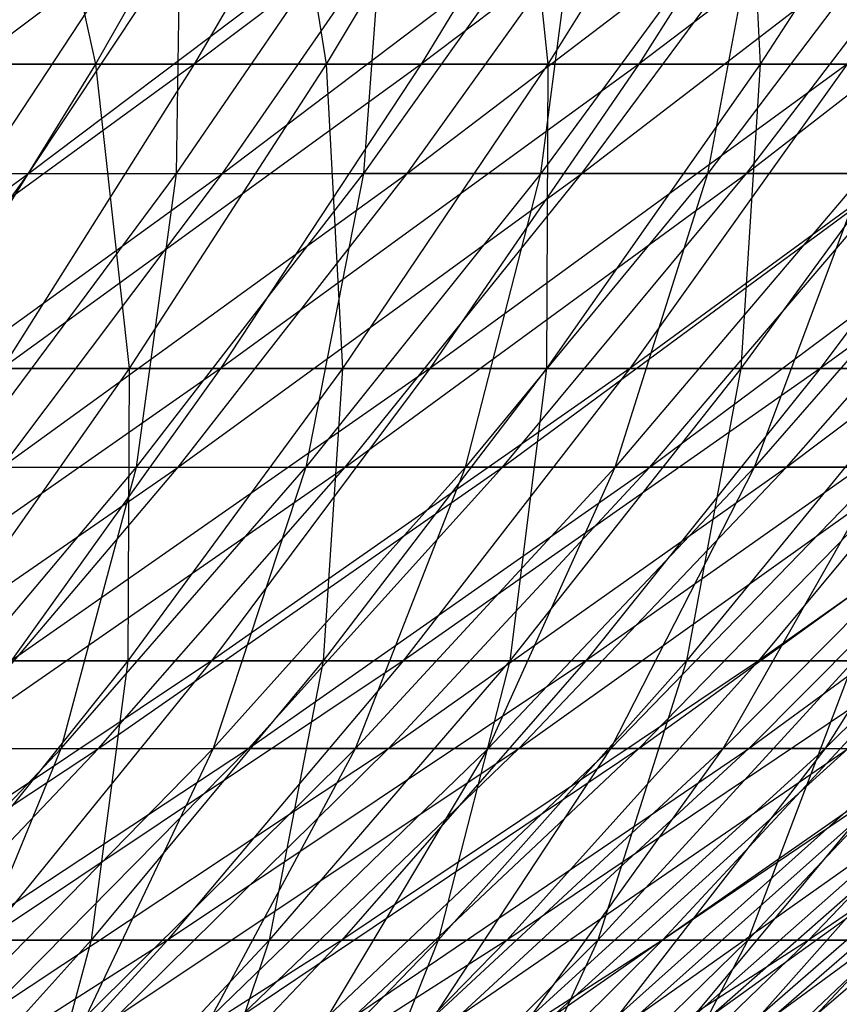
# Model space of a CAD drawing. Extents: x -125 to 125, y -143 to 0.
# Tile 157 of 256: x 28.9 to 33.83, y -128.68 to -122.75. Entities that reach past the tile are written whole.
import ezdxf

# ---------------------------------------------------------------- set-up
doc = ezdxf.new("R2010")
doc.units = 0
doc.header["$LTSCALE"] = 25.4
doc.layers.get('0').update_dxf_attribs({"linetype": 'CONTINUOUS'})

# ---------------------------------------------------------------- blocks, each defined once
blk = doc.blocks.new('NL2500027000_STL_3')
at = {"color": 0}
for p, q in [((28.939, -121.1187, 36.0567), (29.3524, -123.0214, 33.5685)), ((28.939, -121.1187, 36.0567), (29.3524, -123.0214, 33.5685)), ((30.4333, -121.1187, 34.8046), (29.3524, -123.0214, 33.5685)), ((30.4333, -121.1187, 34.8046), (29.3524, -123.0214, 33.5685)), ((31.0496, -121.1187, -34.256), (29.9468, -123.0214, -33.0393)), ((31.0496, -121.1187, -34.256), (29.9468, -123.0214, -33.0393)), ((32.4661, -121.1187, -32.9166), (29.9468, -123.0214, -33.0393)), ((32.4661, -121.1187, -32.9166), (29.9468, -123.0214, -33.0393)), ((30.4333, -121.1187, 34.8046), (30.7414, -123.0214, 32.3012)), ((30.4333, -121.1187, 34.8046), (30.7414, -123.0214, 32.3012)), ((31.8735, -121.1187, 33.4907), (30.7414, -123.0214, 32.3012)), ((31.8735, -121.1187, 33.4907), (30.7414, -123.0214, 32.3012)), ((32.4661, -121.1187, -32.9166), (31.313, -123.0214, -31.7475)), ((32.4661, -121.1187, -32.9166), (31.313, -123.0214, -31.7475)), ((33.8249, -121.1187, -31.5187), (31.313, -123.0214, -31.7475)), ((33.8249, -121.1187, -31.5187), (31.313, -123.0214, -31.7475)), ((31.8735, -121.1187, 33.4907), (32.0758, -123.0214, 30.9766)), ((31.8735, -121.1187, 33.4907), (32.0758, -123.0214, 30.9766)), ((33.257, -121.1187, 32.1173), (32.0758, -123.0214, 30.9766)), ((33.257, -121.1187, 32.1173), (32.0758, -123.0214, 30.9766)), ((33.8249, -121.1187, -31.5187), (32.6235, -123.0214, -30.3992)), ((33.8249, -121.1187, -31.5187), (32.6235, -123.0214, -30.3992)), ((35.1235, -121.1187, -30.0647), (32.6235, -123.0214, -30.3992)), ((35.1235, -121.1187, -30.0647), (32.6235, -123.0214, -30.3992)), ((33.257, -121.1187, 32.1173), (33.3532, -123.0214, 29.5968)), ((33.257, -121.1187, 32.1173), (33.3532, -123.0214, 29.5968)), ((34.5814, -121.1187, 30.6867), (33.3532, -123.0214, 29.5968)), ((34.5814, -121.1187, 30.6867), (33.3532, -123.0214, 29.5968)), ((27.7251, -123.6793, -28.6585), (30.1712, -121.8387, -28.5799)), ((27.7251, -123.6793, -28.6585), (30.1712, -121.8387, -28.5799)), ((28.6585, -123.6793, 27.7251), (29.8687, -121.8387, 28.8959)), ((28.6585, -123.6793, 27.7251), (29.8687, -121.8387, 28.8959)), ((28.9487, -123.6793, -27.4219), (30.1712, -121.8387, -28.5799)), ((28.9487, -123.6793, -27.4219), (30.1712, -121.8387, -28.5799)), ((28.9487, -123.6793, -27.4219), (31.3891, -121.8387, -27.2366)), ((28.9487, -123.6793, -27.4219), (31.3891, -121.8387, -27.2366)), ((29.8406, -123.6793, 26.4486), (31.1007, -121.8387, 27.5655)), ((29.8406, -123.6793, 26.4486), (31.1007, -121.8387, 27.5655)), ((29.8406, -123.6793, 26.4486), (29.8687, -121.8387, 28.8959)), ((29.8406, -123.6793, 26.4486), (29.8687, -121.8387, 28.8959)), ((30.1173, -123.6793, -26.1331), (31.3891, -121.8387, -27.2366)), ((30.1173, -123.6793, -26.1331), (31.3891, -121.8387, -27.2366)), ((30.1173, -123.6793, -26.1331), (32.5473, -121.8387, -25.8415)), ((30.1173, -123.6793, -26.1331), (32.5473, -121.8387, -25.8415)), ((31.1007, -121.8387, 27.5655), (30.9659, -123.6793, 25.1218)), ((32.2735, -121.8387, 26.1827), (30.9659, -123.6793, 25.1218)), ((31.1007, -121.8387, 27.5655), (30.9659, -123.6793, 25.1218)), ((32.2735, -121.8387, 26.1827), (30.9659, -123.6793, 25.1218)), ((31.2286, -123.6793, -24.7945), (32.5473, -121.8387, -25.8415)), ((31.2286, -123.6793, -24.7945), (32.5473, -121.8387, -25.8415)), ((31.2286, -123.6793, -24.7945), (33.6435, -121.8387, -24.3972)), ((31.2286, -123.6793, -24.7945), (33.6435, -121.8387, -24.3972)), ((33.3849, -121.8387, 24.75), (32.0322, -123.6793, 23.7472)), ((32.0322, -123.6793, 23.7472), (32.2735, -121.8387, 26.1827)), ((33.3849, -121.8387, 24.75), (32.0322, -123.6793, 23.7472)), ((32.0322, -123.6793, 23.7472), (32.2735, -121.8387, 26.1827)), ((32.2804, -123.6793, -23.4087), (33.6435, -121.8387, -24.3972)), ((32.2804, -123.6793, -23.4087), (33.6435, -121.8387, -24.3972)), ((32.2804, -123.6793, -23.4087), (34.6757, -121.8387, -22.9065)), ((32.2804, -123.6793, -23.4087), (34.6757, -121.8387, -22.9065)), ((34.4327, -121.8387, 23.2702), (33.0375, -123.6793, 22.3274)), ((33.0375, -123.6793, 22.3274), (33.3849, -121.8387, 24.75)), ((34.4327, -121.8387, 23.2702), (33.0375, -123.6793, 22.3274)), ((33.0375, -123.6793, 22.3274), (33.3849, -121.8387, 24.75)), ((33.2707, -123.6793, -21.9784), (34.6757, -121.8387, -22.9065)), ((33.2707, -123.6793, -21.9784), (34.6757, -121.8387, -22.9065)), ((33.2707, -123.6793, -21.9784), (35.6419, -121.8387, -21.3722)), ((33.2707, -123.6793, -21.9784), (35.6419, -121.8387, -21.3722)), ((29.9468, -123.0214, -33.0393), (27.4268, -124.8536, -32.9502)), ((29.9468, -123.0214, -33.0393), (27.4268, -124.8536, -32.9502)), ((27.9112, -123.0214, 34.776), (29.3524, -123.0214, 33.5685)), ((27.9112, -123.0214, 34.776), (29.3524, -123.0214, 33.5685)), ((29.3524, -123.0214, 33.5685), (28.22, -124.8536, 32.2734)), ((29.3524, -123.0214, 33.5685), (28.22, -124.8536, 32.2734)), ((29.9468, -123.0214, -33.0393), (28.5273, -123.0214, -34.2724)), ((29.9468, -123.0214, -33.0393), (28.5273, -123.0214, -34.2724)), ((29.9468, -123.0214, -33.0393), (28.7914, -124.8536, -31.7647)), ((29.9468, -123.0214, -33.0393), (28.7914, -124.8536, -31.7647)), ((31.313, -123.0214, -31.7475), (28.7914, -124.8536, -31.7647)), ((31.313, -123.0214, -31.7475), (28.7914, -124.8536, -31.7647)), ((29.3524, -123.0214, 33.5685), (30.7414, -123.0214, 32.3012)), ((29.3524, -123.0214, 33.5685), (30.7414, -123.0214, 32.3012)), ((29.3524, -123.0214, 33.5685), (29.5554, -124.8536, 31.055)), ((29.3524, -123.0214, 33.5685), (29.5554, -124.8536, 31.055)), ((30.7414, -123.0214, 32.3012), (29.5554, -124.8536, 31.055)), ((30.7414, -123.0214, 32.3012), (29.5554, -124.8536, 31.055)), ((31.313, -123.0214, -31.7475), (29.9468, -123.0214, -33.0393)), ((31.313, -123.0214, -31.7475), (29.9468, -123.0214, -33.0393)), ((31.313, -123.0214, -31.7475), (30.1049, -124.8536, -30.5227)), ((31.313, -123.0214, -31.7475), (30.1049, -124.8536, -30.5227)), ((32.6235, -123.0214, -30.3992), (30.1049, -124.8536, -30.5227)), ((32.6235, -123.0214, -30.3992), (30.1049, -124.8536, -30.5227)), ((30.7414, -123.0214, 32.3012), (32.0758, -123.0214, 30.9766)), ((30.7414, -123.0214, 32.3012), (32.0758, -123.0214, 30.9766)), ((30.7414, -123.0214, 32.3012), (30.8383, -124.8536, 29.7815)), ((30.7414, -123.0214, 32.3012), (30.8383, -124.8536, 29.7815)), ((32.0758, -123.0214, 30.9766), (30.8383, -124.8536, 29.7815)), ((32.0758, -123.0214, 30.9766), (30.8383, -124.8536, 29.7815)), ((32.6235, -123.0214, -30.3992), (31.313, -123.0214, -31.7475)), ((32.6235, -123.0214, -30.3992), (31.313, -123.0214, -31.7475)), ((32.6235, -123.0214, -30.3992), (31.3649, -124.8536, -29.2264)), ((32.6235, -123.0214, -30.3992), (31.3649, -124.8536, -29.2264)), ((33.876, -123.0214, -28.9969), (31.3649, -124.8536, -29.2264)), ((33.876, -123.0214, -28.9969), (31.3649, -124.8536, -29.2264)), ((33.3532, -123.0214, 29.5968), (32.0664, -124.8536, 28.455)), ((33.3532, -123.0214, 29.5968), (32.0664, -124.8536, 28.455)), ((32.0758, -123.0214, 30.9766), (32.0664, -124.8536, 28.455)), ((32.0758, -123.0214, 30.9766), (32.0664, -124.8536, 28.455)), ((32.0758, -123.0214, 30.9766), (33.3532, -123.0214, 29.5968)), ((32.0758, -123.0214, 30.9766), (33.3532, -123.0214, 29.5968)), ((33.876, -123.0214, -28.9969), (32.5691, -124.8536, -27.8782)), ((33.876, -123.0214, -28.9969), (32.5691, -124.8536, -27.8782)), ((35.0683, -123.0214, -27.543), (32.5691, -124.8536, -27.8782)), ((35.0683, -123.0214, -27.543), (32.5691, -124.8536, -27.8782)), ((33.876, -123.0214, -28.9969), (32.6235, -123.0214, -30.3992)), ((33.876, -123.0214, -28.9969), (32.6235, -123.0214, -30.3992)), ((34.5712, -123.0214, 28.1645), (33.2375, -124.8536, 27.0779)), ((34.5712, -123.0214, 28.1645), (33.2375, -124.8536, 27.0779)), ((33.3532, -123.0214, 29.5968), (33.2375, -124.8536, 27.0779)), ((33.3532, -123.0214, 29.5968), (33.2375, -124.8536, 27.0779)), ((33.3532, -123.0214, 29.5968), (34.5712, -123.0214, 28.1645)), ((33.3532, -123.0214, 29.5968), (34.5712, -123.0214, 28.1645)), ((35.0683, -123.0214, -27.543), (33.7154, -124.8536, -26.4804)), ((35.0683, -123.0214, -27.543), (33.7154, -124.8536, -26.4804)), ((36.1983, -123.0214, -26.0402), (33.7154, -124.8536, -26.4804)), ((36.1983, -123.0214, -26.0402), (33.7154, -124.8536, -26.4804)), ((26.5012, -125.4471, -27.3935), (28.9487, -123.6793, -27.4219)), ((26.5012, -125.4471, -27.3935), (28.9487, -123.6793, -27.4219)), ((27.6709, -125.4471, -26.2114), (28.9487, -123.6793, -27.4219)), ((27.6709, -125.4471, -26.2114), (28.9487, -123.6793, -27.4219)), ((27.6709, -125.4471, -26.2114), (30.1173, -123.6793, -26.1331)), ((27.6709, -125.4471, -26.2114), (30.1173, -123.6793, -26.1331)), ((27.7251, -123.6793, -28.6585), (28.9487, -123.6793, -27.4219)), ((27.7251, -123.6793, -28.6585), (28.9487, -123.6793, -27.4219)), ((28.5234, -125.4471, 25.2811), (29.8406, -123.6793, 26.4486)), ((28.5234, -125.4471, 25.2811), (29.8406, -123.6793, 26.4486)), ((28.6585, -123.6793, 27.7251), (29.8406, -123.6793, 26.4486)), ((28.6585, -123.6793, 27.7251), (29.8406, -123.6793, 26.4486)), ((28.7879, -125.4471, -24.9795), (30.1173, -123.6793, -26.1331)), ((28.7879, -125.4471, -24.9795), (30.1173, -123.6793, -26.1331)), ((28.7879, -125.4471, -24.9795), (31.2286, -123.6793, -24.7945)), ((28.7879, -125.4471, -24.9795), (31.2286, -123.6793, -24.7945)), ((28.9487, -123.6793, -27.4219), (30.1173, -123.6793, -26.1331)), ((28.9487, -123.6793, -27.4219), (30.1173, -123.6793, -26.1331)), ((29.599, -125.4471, 24.0129), (30.9659, -123.6793, 25.1218)), ((29.599, -125.4471, 24.0129), (30.9659, -123.6793, 25.1218)), ((29.599, -125.4471, 24.0129), (29.8406, -123.6793, 26.4486)), ((29.599, -125.4471, 24.0129), (29.8406, -123.6793, 26.4486)), ((29.8406, -123.6793, 26.4486), (30.9659, -123.6793, 25.1218)), ((29.8406, -123.6793, 26.4486), (30.9659, -123.6793, 25.1218)), ((29.8501, -125.4471, -23.7), (31.2286, -123.6793, -24.7945)), ((29.8501, -125.4471, -23.7), (31.2286, -123.6793, -24.7945)), ((29.8501, -125.4471, -23.7), (32.2804, -123.6793, -23.4087)), ((29.8501, -125.4471, -23.7), (32.2804, -123.6793, -23.4087)), ((30.1173, -123.6793, -26.1331), (31.2286, -123.6793, -24.7945)), ((30.1173, -123.6793, -26.1331), (31.2286, -123.6793, -24.7945)), ((30.9659, -123.6793, 25.1218), (30.6182, -125.4471, 22.6989)), ((32.0322, -123.6793, 23.7472), (30.6182, -125.4471, 22.6989)), ((30.9659, -123.6793, 25.1218), (30.6182, -125.4471, 22.6989)), ((32.0322, -123.6793, 23.7472), (30.6182, -125.4471, 22.6989)), ((30.8554, -125.4471, -22.3754), (32.2804, -123.6793, -23.4087)), ((30.8554, -125.4471, -22.3754), (32.2804, -123.6793, -23.4087)), ((30.8554, -125.4471, -22.3754), (33.2707, -123.6793, -21.9784)), ((30.8554, -125.4471, -22.3754), (33.2707, -123.6793, -21.9784)), ((32.0322, -123.6793, 23.7472), (30.9659, -123.6793, 25.1218)), ((32.0322, -123.6793, 23.7472), (30.9659, -123.6793, 25.1218)), ((31.2286, -123.6793, -24.7945), (32.2804, -123.6793, -23.4087)), ((31.2286, -123.6793, -24.7945), (32.2804, -123.6793, -23.4087)), ((33.0375, -123.6793, 22.3274), (31.5792, -125.4471, 21.3418)), ((31.5792, -125.4471, 21.3418), (32.0322, -123.6793, 23.7472)), ((33.0375, -123.6793, 22.3274), (31.5792, -125.4471, 21.3418)), ((31.5792, -125.4471, 21.3418), (32.0322, -123.6793, 23.7472)), ((31.8021, -125.4471, -21.0082), (33.2707, -123.6793, -21.9784)), ((31.8021, -125.4471, -21.0082), (33.2707, -123.6793, -21.9784)), ((31.8021, -125.4471, -21.0082), (34.1977, -123.6793, -20.5062)), ((31.8021, -125.4471, -21.0082), (34.1977, -123.6793, -20.5062)), ((33.0375, -123.6793, 22.3274), (32.0322, -123.6793, 23.7472)), ((33.0375, -123.6793, 22.3274), (32.0322, -123.6793, 23.7472)), ((32.2804, -123.6793, -23.4087), (33.2707, -123.6793, -21.9784)), ((32.2804, -123.6793, -23.4087), (33.2707, -123.6793, -21.9784)), ((33.98, -123.6793, 20.865), (32.48, -125.4471, 19.944)), ((32.48, -125.4471, 19.944), (33.0375, -123.6793, 22.3274)), ((33.98, -123.6793, 20.865), (32.48, -125.4471, 19.944)), ((32.48, -125.4471, 19.944), (33.0375, -123.6793, 22.3274)), ((32.6882, -125.4471, -19.601), (34.1977, -123.6793, -20.5062)), ((32.6882, -125.4471, -19.601), (34.1977, -123.6793, -20.5062)), ((32.6882, -125.4471, -19.601), (35.0597, -123.6793, -18.995)), ((32.6882, -125.4471, -19.601), (35.0597, -123.6793, -18.995)), ((33.98, -123.6793, 20.865), (33.0375, -123.6793, 22.3274)), ((33.98, -123.6793, 20.865), (33.0375, -123.6793, 22.3274)), ((33.2707, -123.6793, -21.9784), (34.1977, -123.6793, -20.5062)), ((33.2707, -123.6793, -21.9784), (34.1977, -123.6793, -20.5062)), ((34.8578, -123.6793, 19.363), (33.3191, -125.4471, 18.5083)), ((33.3191, -125.4471, 18.5083), (33.98, -123.6793, 20.865)), ((34.8578, -123.6793, 19.363), (33.3191, -125.4471, 18.5083)), ((33.3191, -125.4471, 18.5083), (33.98, -123.6793, 20.865)), ((33.512, -125.4471, -18.1565), (35.0597, -123.6793, -18.995)), ((33.512, -125.4471, -18.1565), (35.0597, -123.6793, -18.995)), ((33.512, -125.4471, -18.1565), (35.8548, -123.6793, -17.4477)), ((33.512, -125.4471, -18.1565), (35.8548, -123.6793, -17.4477)), ((30.1049, -124.8536, -30.5227), (27.5856, -126.6122, -30.4343)), ((30.1049, -124.8536, -30.5227), (27.5856, -126.6122, -30.4343)), ((28.22, -124.8536, 32.2734), (29.5554, -124.8536, 31.055)), ((28.22, -124.8536, 32.2734), (29.5554, -124.8536, 31.055)), ((29.5554, -124.8536, 31.055), (28.3176, -126.6122, 29.7544)), ((29.5554, -124.8536, 31.055), (28.3176, -126.6122, 29.7544)), ((30.1049, -124.8536, -30.5227), (28.7914, -124.8536, -31.7647)), ((30.1049, -124.8536, -30.5227), (28.7914, -124.8536, -31.7647)), ((30.1049, -124.8536, -30.5227), (28.844, -126.6122, -29.2443)), ((30.1049, -124.8536, -30.5227), (28.844, -126.6122, -29.2443)), ((31.3649, -124.8536, -29.2264), (28.844, -126.6122, -29.2443)), ((31.3649, -124.8536, -29.2264), (28.844, -126.6122, -29.2443)), ((30.8383, -124.8536, 29.7815), (29.5467, -126.6122, 28.5341)), ((30.8383, -124.8536, 29.7815), (29.5467, -126.6122, 28.5341)), ((29.5554, -124.8536, 31.055), (29.5467, -126.6122, 28.5341)), ((29.5554, -124.8536, 31.055), (29.5467, -126.6122, 28.5341)), ((29.5554, -124.8536, 31.055), (30.8383, -124.8536, 29.7815)), ((29.5554, -124.8536, 31.055), (30.8383, -124.8536, 29.7815)), ((31.3649, -124.8536, -29.2264), (30.0512, -126.6122, -28.0023)), ((31.3649, -124.8536, -29.2264), (30.0512, -126.6122, -28.0023)), ((32.5691, -124.8536, -27.8782), (30.0512, -126.6122, -28.0023)), ((32.5691, -124.8536, -27.8782), (30.0512, -126.6122, -28.0023)), ((31.3649, -124.8536, -29.2264), (30.1049, -124.8536, -30.5227)), ((31.3649, -124.8536, -29.2264), (30.1049, -124.8536, -30.5227)), ((32.0664, -124.8536, 28.455), (30.7234, -126.6122, 27.2632)), ((32.0664, -124.8536, 28.455), (30.7234, -126.6122, 27.2632)), ((30.8383, -124.8536, 29.7815), (30.7234, -126.6122, 27.2632)), ((30.8383, -124.8536, 29.7815), (30.7234, -126.6122, 27.2632)), ((30.8383, -124.8536, 29.7815), (32.0664, -124.8536, 28.455)), ((30.8383, -124.8536, 29.7815), (32.0664, -124.8536, 28.455)), ((32.5691, -124.8536, -27.8782), (31.205, -126.6122, -26.7106)), ((32.5691, -124.8536, -27.8782), (31.205, -126.6122, -26.7106)), ((33.7154, -124.8536, -26.4804), (31.205, -126.6122, -26.7106)), ((33.7154, -124.8536, -26.4804), (31.205, -126.6122, -26.7106)), ((32.5691, -124.8536, -27.8782), (31.3649, -124.8536, -29.2264)), ((32.5691, -124.8536, -27.8782), (31.3649, -124.8536, -29.2264)), ((33.2375, -124.8536, 27.0779), (31.8454, -126.6122, 25.9438)), ((33.2375, -124.8536, 27.0779), (31.8454, -126.6122, 25.9438)), ((32.0664, -124.8536, 28.455), (31.8454, -126.6122, 25.9438)), ((32.0664, -124.8536, 28.455), (31.8454, -126.6122, 25.9438)), ((32.0664, -124.8536, 28.455), (33.2375, -124.8536, 27.0779)), ((32.0664, -124.8536, 28.455), (33.2375, -124.8536, 27.0779)), ((33.7154, -124.8536, -26.4804), (32.3033, -126.6122, -25.3713)), ((33.7154, -124.8536, -26.4804), (32.3033, -126.6122, -25.3713)), ((34.8017, -124.8536, -25.0355), (32.3033, -126.6122, -25.3713)), ((34.8017, -124.8536, -25.0355), (32.3033, -126.6122, -25.3713)), ((33.7154, -124.8536, -26.4804), (32.5691, -124.8536, -27.8782)), ((33.7154, -124.8536, -26.4804), (32.5691, -124.8536, -27.8782)), ((34.3494, -124.8536, 25.6526), (32.9108, -126.6122, 24.5782)), ((34.3494, -124.8536, 25.6526), (32.9108, -126.6122, 24.5782)), ((33.2375, -124.8536, 27.0779), (32.9108, -126.6122, 24.5782)), ((33.2375, -124.8536, 27.0779), (32.9108, -126.6122, 24.5782)), ((33.2375, -124.8536, 27.0779), (34.3494, -124.8536, 25.6526)), ((33.2375, -124.8536, 27.0779), (34.3494, -124.8536, 25.6526)), ((34.8017, -124.8536, -25.0355), (33.3441, -126.6122, -23.987)), ((34.8017, -124.8536, -25.0355), (33.3441, -126.6122, -23.987)), ((35.8262, -124.8536, -23.5462), (33.3441, -126.6122, -23.987)), ((35.8262, -124.8536, -23.5462), (33.3441, -126.6122, -23.987)), ((34.8017, -124.8536, -25.0355), (33.7154, -124.8536, -26.4804)), ((34.8017, -124.8536, -25.0355), (33.7154, -124.8536, -26.4804)), ((27.4032, -127.1389, -23.778), (29.8501, -125.4471, -23.7)), ((27.4032, -127.1389, -23.778), (29.8501, -125.4471, -23.7)), ((28.1752, -127.1389, 22.8578), (29.599, -125.4471, 24.0129)), ((28.1752, -127.1389, 22.8578), (29.599, -125.4471, 24.0129)), ((28.4143, -127.1389, -22.56), (29.8501, -125.4471, -23.7)), ((28.4143, -127.1389, -22.56), (29.8501, -125.4471, -23.7)), ((28.4143, -127.1389, -22.56), (30.8554, -125.4471, -22.3754)), ((28.4143, -127.1389, -22.56), (30.8554, -125.4471, -22.3754)), ((28.5234, -125.4471, 25.2811), (29.599, -125.4471, 24.0129)), ((28.5234, -125.4471, 25.2811), (29.599, -125.4471, 24.0129)), ((28.7879, -125.4471, -24.9795), (29.8501, -125.4471, -23.7)), ((28.7879, -125.4471, -24.9795), (29.8501, -125.4471, -23.7)), ((29.1455, -127.1389, 21.6071), (30.6182, -125.4471, 22.6989)), ((29.1455, -127.1389, 21.6071), (30.6182, -125.4471, 22.6989)), ((29.1455, -127.1389, 21.6071), (29.599, -125.4471, 24.0129)), ((29.1455, -127.1389, 21.6071), (29.599, -125.4471, 24.0129)), ((29.3713, -127.1389, -21.2991), (30.8554, -125.4471, -22.3754)), ((29.3713, -127.1389, -21.2991), (30.8554, -125.4471, -22.3754)), ((29.3713, -127.1389, -21.2991), (31.8021, -125.4471, -21.0082)), ((29.3713, -127.1389, -21.2991), (31.8021, -125.4471, -21.0082)), ((29.599, -125.4471, 24.0129), (30.6182, -125.4471, 22.6989)), ((29.599, -125.4471, 24.0129), (30.6182, -125.4471, 22.6989)), ((29.8501, -125.4471, -23.7), (30.8554, -125.4471, -22.3754)), ((29.8501, -125.4471, -23.7), (30.8554, -125.4471, -22.3754)), ((30.6182, -125.4471, 22.6989), (30.0602, -127.1389, 20.3152)), ((31.5792, -125.4471, 21.3418), (30.0602, -127.1389, 20.3152)), ((30.6182, -125.4471, 22.6989), (30.0602, -127.1389, 20.3152)), ((31.5792, -125.4471, 21.3418), (30.0602, -127.1389, 20.3152)), ((30.2724, -127.1389, -19.9977), (31.8021, -125.4471, -21.0082)), ((30.2724, -127.1389, -19.9977), (31.8021, -125.4471, -21.0082)), ((30.2724, -127.1389, -19.9977), (32.6882, -125.4471, -19.601)), ((30.2724, -127.1389, -19.9977), (32.6882, -125.4471, -19.601)), ((31.5792, -125.4471, 21.3418), (30.6182, -125.4471, 22.6989)), ((31.5792, -125.4471, 21.3418), (30.6182, -125.4471, 22.6989)), ((30.8554, -125.4471, -22.3754), (31.8021, -125.4471, -21.0082)), ((30.8554, -125.4471, -22.3754), (31.8021, -125.4471, -21.0082)), ((32.48, -125.4471, 19.944), (30.9177, -127.1389, 18.9847)), ((30.9177, -127.1389, 18.9847), (31.5792, -125.4471, 21.3418)), ((32.48, -125.4471, 19.944), (30.9177, -127.1389, 18.9847)), ((30.9177, -127.1389, 18.9847), (31.5792, -125.4471, 21.3418)), ((31.1159, -127.1389, -18.6582), (32.6882, -125.4471, -19.601)), ((31.1159, -127.1389, -18.6582), (32.6882, -125.4471, -19.601)), ((31.1159, -127.1389, -18.6582), (33.512, -125.4471, -18.1565)), ((31.1159, -127.1389, -18.6582), (33.512, -125.4471, -18.1565)), ((32.48, -125.4471, 19.944), (31.5792, -125.4471, 21.3418)), ((32.48, -125.4471, 19.944), (31.5792, -125.4471, 21.3418)), ((33.3191, -125.4471, 18.5083), (31.7164, -127.1389, 17.618)), ((31.7164, -127.1389, 17.618), (32.48, -125.4471, 19.944)), ((33.3191, -125.4471, 18.5083), (31.7164, -127.1389, 17.618)), ((31.7164, -127.1389, 17.618), (32.48, -125.4471, 19.944)), ((31.8021, -125.4471, -21.0082), (32.6882, -125.4471, -19.601)), ((31.8021, -125.4471, -21.0082), (32.6882, -125.4471, -19.601)), ((31.9001, -127.1389, -17.2832), (33.512, -125.4471, -18.1565)), ((31.9001, -127.1389, -17.2832), (33.512, -125.4471, -18.1565)), ((31.9001, -127.1389, -17.2832), (34.2721, -125.4471, -16.6775)), ((31.9001, -127.1389, -17.2832), (34.2721, -125.4471, -16.6775)), ((34.0947, -125.4471, 17.0373), (32.4547, -127.1389, 16.2178)), ((32.4547, -127.1389, 16.2178), (33.3191, -125.4471, 18.5083)), ((34.0947, -125.4471, 17.0373), (32.4547, -127.1389, 16.2178)), ((32.4547, -127.1389, 16.2178), (33.3191, -125.4471, 18.5083)), ((33.3191, -125.4471, 18.5083), (32.48, -125.4471, 19.944)), ((33.3191, -125.4471, 18.5083), (32.48, -125.4471, 19.944)), ((32.6236, -127.1389, -15.8753), (34.2721, -125.4471, -16.6775)), ((32.6236, -127.1389, -15.8753), (34.2721, -125.4471, -16.6775)), ((32.6236, -127.1389, -15.8753), (34.967, -125.4471, -15.1667)), ((32.6236, -127.1389, -15.8753), (34.967, -125.4471, -15.1667)), ((32.6882, -125.4471, -19.601), (33.512, -125.4471, -18.1565)), ((32.6882, -125.4471, -19.601), (33.512, -125.4471, -18.1565)), ((34.8054, -125.4471, 15.5339), (33.1312, -127.1389, 14.7867)), ((33.1312, -127.1389, 14.7867), (34.0947, -125.4471, 17.0373)), ((34.8054, -125.4471, 15.5339), (33.1312, -127.1389, 14.7867)), ((33.1312, -127.1389, 14.7867), (34.0947, -125.4471, 17.0373)), ((33.285, -127.1389, -14.4372), (34.967, -125.4471, -15.1667)), ((33.285, -127.1389, -14.4372), (34.967, -125.4471, -15.1667)), ((33.285, -127.1389, -14.4372), (35.5952, -125.4471, -13.627)), ((33.285, -127.1389, -14.4372), (35.5952, -125.4471, -13.627)), ((34.0947, -125.4471, 17.0373), (33.3191, -125.4471, 18.5083)), ((34.0947, -125.4471, 17.0373), (33.3191, -125.4471, 18.5083)), ((33.512, -125.4471, -18.1565), (34.2721, -125.4471, -16.6775)), ((33.512, -125.4471, -18.1565), (34.2721, -125.4471, -16.6775)), ((34.8054, -125.4471, 15.5339), (33.7447, -127.1389, 13.3275)), ((33.7447, -127.1389, 13.3275), (35.4498, -125.4471, 14.0009)), ((33.7447, -127.1389, 13.3275), (35.4498, -125.4471, 14.0009)), ((34.8054, -125.4471, 15.5339), (33.7447, -127.1389, 13.3275)), ((30.0512, -126.6122, -28.0023), (27.5326, -128.294, -27.9146)), ((30.0512, -126.6122, -28.0023), (27.5326, -128.294, -27.9146)), ((29.5467, -126.6122, 28.5341), (28.2033, -128.294, 27.2367)), ((29.5467, -126.6122, 28.5341), (28.2033, -128.294, 27.2367)), ((28.3176, -126.6122, 29.7544), (29.5467, -126.6122, 28.5341)), ((28.3176, -126.6122, 29.7544), (29.5467, -126.6122, 28.5341)), ((30.0512, -126.6122, -28.0023), (28.6849, -128.294, -26.7291)), ((30.0512, -126.6122, -28.0023), (28.6849, -128.294, -26.7291)), ((31.205, -126.6122, -26.7106), (28.6849, -128.294, -26.7291)), ((31.205, -126.6122, -26.7106), (28.6849, -128.294, -26.7291)), ((30.0512, -126.6122, -28.0023), (28.844, -126.6122, -29.2443)), ((30.0512, -126.6122, -28.0023), (28.844, -126.6122, -29.2443)), ((30.7234, -126.6122, 27.2632), (29.3264, -128.294, 26.0236)), ((30.7234, -126.6122, 27.2632), (29.3264, -128.294, 26.0236)), ((29.5467, -126.6122, 28.5341), (29.3264, -128.294, 26.0236)), ((29.5467, -126.6122, 28.5341), (29.3264, -128.294, 26.0236)), ((29.5467, -126.6122, 28.5341), (30.7234, -126.6122, 27.2632)), ((29.5467, -126.6122, 28.5341), (30.7234, -126.6122, 27.2632)), ((31.205, -126.6122, -26.7106), (29.7862, -128.294, -25.4961)), ((31.205, -126.6122, -26.7106), (29.7862, -128.294, -25.4961)), ((32.3033, -126.6122, -25.3713), (29.7862, -128.294, -25.4961)), ((32.3033, -126.6122, -25.3713), (29.7862, -128.294, -25.4961)), ((31.205, -126.6122, -26.7106), (30.0512, -126.6122, -28.0023)), ((31.205, -126.6122, -26.7106), (30.0512, -126.6122, -28.0023)), ((31.8454, -126.6122, 25.9438), (30.3974, -128.294, 24.7641)), ((31.8454, -126.6122, 25.9438), (30.3974, -128.294, 24.7641)), ((30.7234, -126.6122, 27.2632), (30.3974, -128.294, 24.7641)), ((30.7234, -126.6122, 27.2632), (30.3974, -128.294, 24.7641)), ((30.7234, -126.6122, 27.2632), (31.8454, -126.6122, 25.9438)), ((30.7234, -126.6122, 27.2632), (31.8454, -126.6122, 25.9438)), ((32.3033, -126.6122, -25.3713), (30.8345, -128.294, -24.2177)), ((32.3033, -126.6122, -25.3713), (30.8345, -128.294, -24.2177)), ((33.3441, -126.6122, -23.987), (30.8345, -128.294, -24.2177)), ((33.3441, -126.6122, -23.987), (30.8345, -128.294, -24.2177)), ((32.3033, -126.6122, -25.3713), (31.205, -126.6122, -26.7106)), ((32.3033, -126.6122, -25.3713), (31.205, -126.6122, -26.7106)), ((32.9108, -126.6122, 24.5782), (31.4144, -128.294, 23.4607)), ((32.9108, -126.6122, 24.5782), (31.4144, -128.294, 23.4607)), ((31.8454, -126.6122, 25.9438), (31.4144, -128.294, 23.4607)), ((31.8454, -126.6122, 25.9438), (31.4144, -128.294, 23.4607)), ((33.3441, -126.6122, -23.987), (31.828, -128.294, -22.8963)), ((33.3441, -126.6122, -23.987), (31.828, -128.294, -22.8963)), ((34.3257, -126.6122, -22.56), (31.828, -128.294, -22.8963)), ((34.3257, -126.6122, -22.56), (31.828, -128.294, -22.8963)), ((31.8454, -126.6122, 25.9438), (32.9108, -126.6122, 24.5782)), ((31.8454, -126.6122, 25.9438), (32.9108, -126.6122, 24.5782)), ((33.3441, -126.6122, -23.987), (32.3033, -126.6122, -25.3713)), ((33.3441, -126.6122, -23.987), (32.3033, -126.6122, -25.3713)), ((33.9176, -126.6122, 23.169), (32.3755, -128.294, 22.1155)), ((33.9176, -126.6122, 23.169), (32.3755, -128.294, 22.1155)), ((32.9108, -126.6122, 24.5782), (32.3755, -128.294, 22.1155)), ((32.9108, -126.6122, 24.5782), (32.3755, -128.294, 22.1155)), ((34.3257, -126.6122, -22.56), (32.765, -128.294, -21.5342)), ((34.3257, -126.6122, -22.56), (32.765, -128.294, -21.5342)), ((35.2462, -126.6122, -21.0929), (32.765, -128.294, -21.5342)), ((35.2462, -126.6122, -21.0929), (32.765, -128.294, -21.5342)), ((32.9108, -126.6122, 24.5782), (33.9176, -126.6122, 23.169)), ((32.9108, -126.6122, 24.5782), (33.9176, -126.6122, 23.169)), ((34.8642, -126.6122, 21.7185), (33.279, -128.294, 20.731)), ((34.8642, -126.6122, 21.7185), (33.279, -128.294, 20.731)), ((33.9176, -126.6122, 23.169), (33.279, -128.294, 20.731)), ((33.9176, -126.6122, 23.169), (33.279, -128.294, 20.731)), ((34.3257, -126.6122, -22.56), (33.3441, -126.6122, -23.987)), ((34.3257, -126.6122, -22.56), (33.3441, -126.6122, -23.987)), ((35.2462, -126.6122, -21.0929), (33.6437, -128.294, -20.1338)), ((35.2462, -126.6122, -21.0929), (33.6437, -128.294, -20.1338)), ((36.1041, -126.6122, -19.5883), (33.6437, -128.294, -20.1338)), ((36.1041, -126.6122, -19.5883), (33.6437, -128.294, -20.1338)), ((26.9237, -128.7517, -21.3766), (29.3713, -127.1389, -21.2991)), ((26.9237, -128.7517, -21.3766), (29.3713, -127.1389, -21.2991)), ((27.6166, -128.7517, 20.4737), (29.1455, -127.1389, 21.6071)), ((27.6166, -128.7517, 20.4737), (29.1455, -127.1389, 21.6071)), ((27.8306, -128.7517, -20.1819), (29.3713, -127.1389, -21.2991)), ((27.8306, -128.7517, -20.1819), (29.3713, -127.1389, -21.2991)), ((27.8306, -128.7517, -20.1819), (30.2724, -127.1389, -19.9977)), ((27.8306, -128.7517, -20.1819), (30.2724, -127.1389, -19.9977)), ((28.1752, -127.1389, 22.8578), (29.1455, -127.1389, 21.6071)), ((28.1752, -127.1389, 22.8578), (29.1455, -127.1389, 21.6071)), ((28.4143, -127.1389, -22.56), (29.3713, -127.1389, -21.2991)), ((28.4143, -127.1389, -22.56), (29.3713, -127.1389, -21.2991)), ((28.4834, -128.7517, 19.2496), (30.0602, -127.1389, 20.3152)), ((28.4834, -128.7517, 19.2496), (30.0602, -127.1389, 20.3152)), ((28.4834, -128.7517, 19.2496), (29.1455, -127.1389, 21.6071)), ((28.4834, -128.7517, 19.2496), (29.1455, -127.1389, 21.6071)), ((28.6844, -128.7517, -18.9487), (30.2724, -127.1389, -19.9977)), ((28.6844, -128.7517, -18.9487), (30.2724, -127.1389, -19.9977)), ((28.6844, -128.7517, -18.9487), (31.1159, -127.1389, -18.6582)), ((28.6844, -128.7517, -18.9487), (31.1159, -127.1389, -18.6582)), ((29.1455, -127.1389, 21.6071), (30.0602, -127.1389, 20.3152)), ((29.1455, -127.1389, 21.6071), (30.0602, -127.1389, 20.3152)), ((30.0602, -127.1389, 20.3152), (29.2959, -128.7517, 17.9888)), ((30.9177, -127.1389, 18.9847), (29.2959, -128.7517, 17.9888)), ((30.0602, -127.1389, 20.3152), (29.2959, -128.7517, 17.9888)), ((30.9177, -127.1389, 18.9847), (29.2959, -128.7517, 17.9888)), ((29.3713, -127.1389, -21.2991), (30.2724, -127.1389, -19.9977)), ((29.3713, -127.1389, -21.2991), (30.2724, -127.1389, -19.9977)), ((29.4836, -128.7517, -17.6795), (31.1159, -127.1389, -18.6582)), ((29.4836, -128.7517, -17.6795), (31.1159, -127.1389, -18.6582)), ((29.4836, -128.7517, -17.6795), (31.9001, -127.1389, -17.2832)), ((29.4836, -128.7517, -17.6795), (31.9001, -127.1389, -17.2832)), ((31.7164, -127.1389, 17.618), (30.0527, -128.7517, 16.6938)), ((30.0527, -128.7517, 16.6938), (30.9177, -127.1389, 18.9847)), ((31.7164, -127.1389, 17.618), (30.0527, -128.7517, 16.6938)), ((30.0527, -128.7517, 16.6938), (30.9177, -127.1389, 18.9847)), ((30.9177, -127.1389, 18.9847), (30.0602, -127.1389, 20.3152)), ((30.9177, -127.1389, 18.9847), (30.0602, -127.1389, 20.3152)), ((30.2267, -128.7517, -16.3766), (31.9001, -127.1389, -17.2832)), ((30.2267, -128.7517, -16.3766), (31.9001, -127.1389, -17.2832)), ((30.2267, -128.7517, -16.3766), (32.6236, -127.1389, -15.8753)), ((30.2267, -128.7517, -16.3766), (32.6236, -127.1389, -15.8753)), ((30.2724, -127.1389, -19.9977), (31.1159, -127.1389, -18.6582)), ((30.2724, -127.1389, -19.9977), (31.1159, -127.1389, -18.6582)), ((32.4547, -127.1389, 16.2178), (30.7522, -128.7517, 15.3671)), ((30.7522, -128.7517, 15.3671), (31.7164, -127.1389, 17.618)), ((32.4547, -127.1389, 16.2178), (30.7522, -128.7517, 15.3671)), ((30.7522, -128.7517, 15.3671), (31.7164, -127.1389, 17.618)), ((30.9123, -128.7517, -15.0425), (32.6236, -127.1389, -15.8753)), ((30.9123, -128.7517, -15.0425), (32.6236, -127.1389, -15.8753)), ((30.9123, -128.7517, -15.0425), (33.285, -127.1389, -14.4372)), ((30.9123, -128.7517, -15.0425), (33.285, -127.1389, -14.4372)), ((31.7164, -127.1389, 17.618), (30.9177, -127.1389, 18.9847)), ((31.7164, -127.1389, 17.618), (30.9177, -127.1389, 18.9847)), ((31.1159, -127.1389, -18.6582), (31.9001, -127.1389, -17.2832)), ((31.1159, -127.1389, -18.6582), (31.9001, -127.1389, -17.2832)), ((33.1312, -127.1389, 14.7867), (31.3933, -128.7517, 14.011)), ((31.3933, -128.7517, 14.011), (32.4547, -127.1389, 16.2178)), ((33.1312, -127.1389, 14.7867), (31.3933, -128.7517, 14.011)), ((31.3933, -128.7517, 14.011), (32.4547, -127.1389, 16.2178)), ((31.539, -128.7517, -13.6798), (33.285, -127.1389, -14.4372)), ((31.539, -128.7517, -13.6798), (33.285, -127.1389, -14.4372)), ((31.539, -128.7517, -13.6798), (33.8831, -127.1389, -12.9715)), ((31.539, -128.7517, -13.6798), (33.8831, -127.1389, -12.9715)), ((32.4547, -127.1389, 16.2178), (31.7164, -127.1389, 17.618)), ((32.4547, -127.1389, 16.2178), (31.7164, -127.1389, 17.618)), ((31.9001, -127.1389, -17.2832), (32.6236, -127.1389, -15.8753)), ((31.9001, -127.1389, -17.2832), (32.6236, -127.1389, -15.8753)), ((33.7447, -127.1389, 13.3275), (31.9746, -128.7517, 12.6283)), ((31.9746, -128.7517, 12.6283), (33.1312, -127.1389, 14.7867)), ((33.7447, -127.1389, 13.3275), (31.9746, -128.7517, 12.6283)), ((31.9746, -128.7517, 12.6283), (33.1312, -127.1389, 14.7867)), ((32.1057, -128.7517, -12.2911), (33.8831, -127.1389, -12.9715)), ((32.1057, -128.7517, -12.2911), (33.8831, -127.1389, -12.9715)), ((32.1057, -128.7517, -12.2911), (34.4167, -127.1389, -11.4812)), ((32.1057, -128.7517, -12.2911), (34.4167, -127.1389, -11.4812)), ((33.1312, -127.1389, 14.7867), (32.4547, -127.1389, 16.2178)), ((33.1312, -127.1389, 14.7867), (32.4547, -127.1389, 16.2178)), ((33.7447, -127.1389, 13.3275), (32.495, -128.7517, 11.2216)), ((32.495, -128.7517, 11.2216), (34.2939, -127.1389, 11.8429)), ((32.495, -128.7517, 11.2216), (34.2939, -127.1389, 11.8429)), ((33.7447, -127.1389, 13.3275), (32.495, -128.7517, 11.2216)), ((32.6113, -128.7517, -10.879), (34.4167, -127.1389, -11.4812)), ((32.6113, -128.7517, -10.879), (34.4167, -127.1389, -11.4812)), ((32.6113, -128.7517, -10.879), (34.8847, -127.1389, -9.9691)), ((32.6113, -128.7517, -10.879), (34.8847, -127.1389, -9.9691)), ((32.6236, -127.1389, -15.8753), (33.285, -127.1389, -14.4372)), ((32.6236, -127.1389, -15.8753), (33.285, -127.1389, -14.4372)), ((34.7779, -127.1389, 10.3357), (32.9535, -128.7517, 9.7935)), ((32.9535, -128.7517, 9.7935), (34.2939, -127.1389, 11.8429)), ((34.7779, -127.1389, 10.3357), (32.9535, -128.7517, 9.7935)), ((32.9535, -128.7517, 9.7935), (34.2939, -127.1389, 11.8429)), ((33.0548, -128.7517, -9.4461), (34.8847, -127.1389, -9.9691)), ((33.0548, -128.7517, -9.4461), (34.8847, -127.1389, -9.9691)), ((33.0548, -128.7517, -9.4461), (35.2864, -127.1389, -8.4379)), ((33.0548, -128.7517, -9.4461), (35.2864, -127.1389, -8.4379)), ((33.7447, -127.1389, 13.3275), (33.1312, -127.1389, 14.7867)), ((33.7447, -127.1389, 13.3275), (33.1312, -127.1389, 14.7867)), ((33.285, -127.1389, -14.4372), (33.8831, -127.1389, -12.9715)), ((33.285, -127.1389, -14.4372), (33.8831, -127.1389, -12.9715)), ((34.7779, -127.1389, 10.3357), (33.3493, -128.7517, 8.3468)), ((35.1956, -127.1389, 8.8089), (33.3493, -128.7517, 8.3468)), ((34.7779, -127.1389, 10.3357), (33.3493, -128.7517, 8.3468)), ((35.1956, -127.1389, 8.8089), (33.3493, -128.7517, 8.3468)), ((33.4353, -128.7517, -7.9953), (35.2864, -127.1389, -8.4379)), ((33.4353, -128.7517, -7.9953), (35.2864, -127.1389, -8.4379)), ((33.4353, -128.7517, -7.9953), (35.6208, -127.1389, -6.8907)), ((33.4353, -128.7517, -7.9953), (35.6208, -127.1389, -6.8907)), ((35.5463, -127.1389, 7.2653), (33.6817, -128.7517, 6.8842)), ((33.6817, -128.7517, 6.8842), (35.1956, -127.1389, 8.8089)), ((35.5463, -127.1389, 7.2653), (33.6817, -128.7517, 6.8842)), ((33.6817, -128.7517, 6.8842), (35.1956, -127.1389, 8.8089)), ((33.7447, -127.1389, 13.3275), (34.2939, -127.1389, 11.8429)), ((33.7447, -127.1389, 13.3275), (34.2939, -127.1389, 11.8429)), ((29.7862, -128.294, -25.4961), (27.2681, -129.8962, -25.409)), ((29.7862, -128.294, -25.4961), (27.2681, -129.8962, -25.409)), ((29.3264, -128.294, 26.0236), (27.878, -129.8962, 24.7383)), ((29.3264, -128.294, 26.0236), (27.878, -129.8962, 24.7383)), ((28.2033, -128.294, 27.2367), (29.3264, -128.294, 26.0236)), ((28.2033, -128.294, 27.2367), (29.3264, -128.294, 26.0236)), ((29.7862, -128.294, -25.4961), (28.3151, -129.8962, -24.2369)), ((29.7862, -128.294, -25.4961), (28.3151, -129.8962, -24.2369)), ((30.8345, -128.294, -24.2177), (28.3151, -129.8962, -24.2369)), ((30.8345, -128.294, -24.2177), (28.3151, -129.8962, -24.2369)), ((29.7862, -128.294, -25.4961), (28.6849, -128.294, -26.7291)), ((29.7862, -128.294, -25.4961), (28.6849, -128.294, -26.7291)), ((30.3974, -128.294, 24.7641), (28.8961, -129.8962, 23.5411)), ((30.3974, -128.294, 24.7641), (28.8961, -129.8962, 23.5411)), ((29.3264, -128.294, 26.0236), (28.8961, -129.8962, 23.5411)), ((29.3264, -128.294, 26.0236), (28.8961, -129.8962, 23.5411)), ((30.8345, -128.294, -24.2177), (29.3116, -129.8962, -23.0217)), ((30.8345, -128.294, -24.2177), (29.3116, -129.8962, -23.0217)), ((31.828, -128.294, -22.8963), (29.3116, -129.8962, -23.0217)), ((31.828, -128.294, -22.8963), (29.3116, -129.8962, -23.0217)), ((29.3264, -128.294, 26.0236), (30.3974, -128.294, 24.7641)), ((29.3264, -128.294, 26.0236), (30.3974, -128.294, 24.7641)), ((30.8345, -128.294, -24.2177), (29.7862, -128.294, -25.4961)), ((30.8345, -128.294, -24.2177), (29.7862, -128.294, -25.4961)), ((31.4144, -128.294, 23.4607), (29.8628, -129.8962, 22.302)), ((31.4144, -128.294, 23.4607), (29.8628, -129.8962, 22.302)), ((30.3974, -128.294, 24.7641), (29.8628, -129.8962, 22.302)), ((30.3974, -128.294, 24.7641), (29.8628, -129.8962, 22.302)), ((31.828, -128.294, -22.8963), (30.2561, -129.8962, -21.7655)), ((31.828, -128.294, -22.8963), (30.2561, -129.8962, -21.7655)), ((32.765, -128.294, -21.5342), (30.2561, -129.8962, -21.7655)), ((32.765, -128.294, -21.5342), (30.2561, -129.8962, -21.7655)), ((30.3974, -128.294, 24.7641), (31.4144, -128.294, 23.4607)), ((30.3974, -128.294, 24.7641), (31.4144, -128.294, 23.4607)), ((32.3755, -128.294, 22.1155), (30.7765, -129.8962, 21.0232)), ((32.3755, -128.294, 22.1155), (30.7765, -129.8962, 21.0232)), ((31.4144, -128.294, 23.4607), (30.7765, -129.8962, 21.0232)), ((31.4144, -128.294, 23.4607), (30.7765, -129.8962, 21.0232)), ((31.828, -128.294, -22.8963), (30.8345, -128.294, -24.2177)), ((31.828, -128.294, -22.8963), (30.8345, -128.294, -24.2177)), ((32.765, -128.294, -21.5342), (31.1467, -129.8962, -20.4707)), ((32.765, -128.294, -21.5342), (31.1467, -129.8962, -20.4707)), ((33.6437, -128.294, -20.1338), (31.1467, -129.8962, -20.4707)), ((33.6437, -128.294, -20.1338), (31.1467, -129.8962, -20.4707)), ((31.4144, -128.294, 23.4607), (32.3755, -128.294, 22.1155)), ((31.4144, -128.294, 23.4607), (32.3755, -128.294, 22.1155)), ((33.279, -128.294, 20.731), (31.6354, -129.8962, 19.7071)), ((33.279, -128.294, 20.731), (31.6354, -129.8962, 19.7071)), ((32.3755, -128.294, 22.1155), (31.6354, -129.8962, 19.7071)), ((32.3755, -128.294, 22.1155), (31.6354, -129.8962, 19.7071)), ((32.765, -128.294, -21.5342), (31.828, -128.294, -22.8963)), ((32.765, -128.294, -21.5342), (31.828, -128.294, -22.8963)), ((33.6437, -128.294, -20.1338), (31.982, -129.8962, -19.1394)), ((33.6437, -128.294, -20.1338), (31.982, -129.8962, -19.1394)), ((32.3755, -128.294, 22.1155), (33.279, -128.294, 20.731)), ((32.3755, -128.294, 22.1155), (33.279, -128.294, 20.731)), ((34.1234, -128.294, 19.3096), (32.438, -129.8962, 18.356)), ((34.1234, -128.294, 19.3096), (32.438, -129.8962, 18.356)), ((33.279, -128.294, 20.731), (32.438, -129.8962, 18.356)), ((33.279, -128.294, 20.731), (32.438, -129.8962, 18.356)), ((33.6437, -128.294, -20.1338), (32.765, -128.294, -21.5342)), ((33.6437, -128.294, -20.1338), (32.765, -128.294, -21.5342)), ((33.279, -128.294, 20.731), (34.1234, -128.294, 19.3096)), ((33.279, -128.294, 20.731), (34.1234, -128.294, 19.3096)), ((34.4625, -128.294, -18.6976), (33.6437, -128.294, -20.1338)), ((34.4625, -128.294, -18.6976), (33.6437, -128.294, -20.1338))]:
    blk.add_line(p, q, dxfattribs=at)

msp = doc.modelspace()

# ---------------------------------------------------------------- block references
at = {"color": 253}
msp.add_blockref('NL2500027000_STL_3', (0, 0), dxfattribs=at)

doc.saveas('drawing.dxf')
